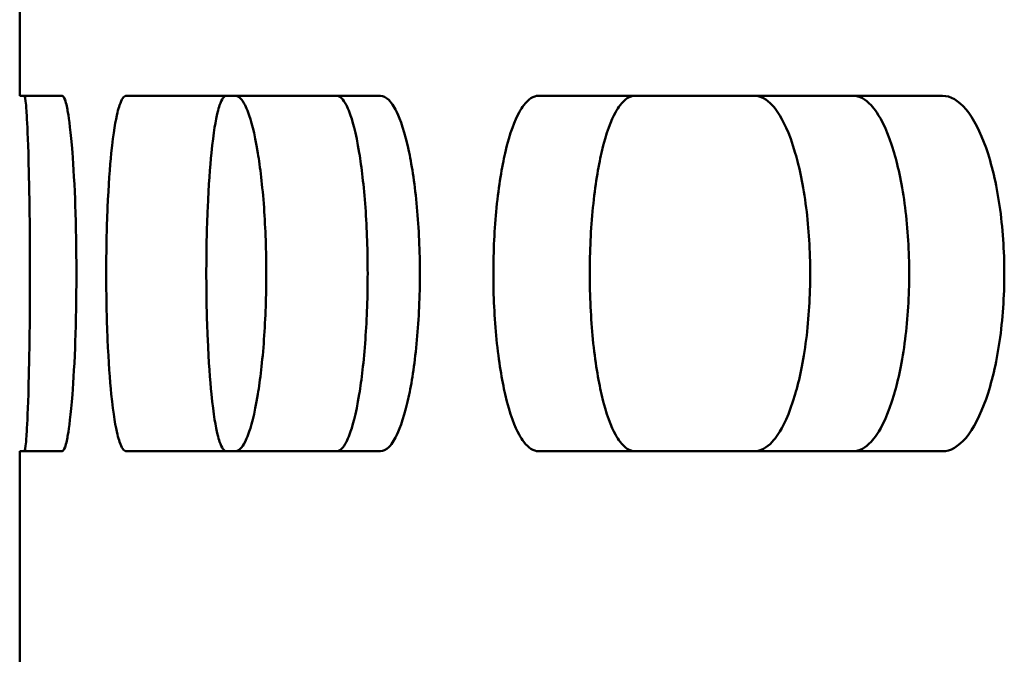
# Model space of a CAD drawing. Header units: millimetres. Extents: x -1252 to 7038, y -1657 to 2073.
# Tile 36 of 54: x 5299 to 5318, y 786 to 798. Entities that reach past the tile are written whole.
import ezdxf

# ---------------------------------------------------------------- set-up
doc = ezdxf.new("R2010")
doc.units = ezdxf.units.MM
doc.layers.add('Видимый контур (ГОСТ)', color=7, linetype='Continuous', lineweight=50)

msp = doc.modelspace()

# ---------------------------------------------------------------- linework, layer by layer
at = {"layer": 'Видимый контур (ГОСТ)'}
for p, q in [((5298.733, 797), (5298.733, 802)), ((5299.57, 797), (5298.733, 797)), ((5305.84, 797), (5300.831, 797)), ((5316.909, 797), (5308.949, 797)), ((5298.733, 790), (5299.57, 790)), ((5298.733, 631), (5298.733, 790)), ((5300.831, 790), (5305.84, 790)), ((5308.949, 790), (5316.909, 790))]:
    msp.add_line(p, q, dxfattribs=at)
for points, knots in [([(5298.828, 790), (5298.837, 790), (5298.848, 790.064), (5298.861, 790.225), (5298.865, 790.273), (5298.878, 790.47), (5298.891, 790.715), (5298.912, 791.4), (5298.921, 791.764), (5298.933, 792.62), (5298.936, 793.072), (5298.936, 793.936), (5298.933, 794.387), (5298.921, 795.235), (5298.912, 795.6), (5298.891, 796.283), (5298.878, 796.528), (5298.865, 796.725), (5298.861, 796.773), (5298.848, 796.935), (5298.837, 797), (5298.828, 797)], [0, 0, 0, 0, 0.1136196, 0.1136196, 0.1525525, 0.1525525, 0.2519777, 0.2519777, 0.31891, 0.31891, 0.3831213, 0.3831213, 0.4491551, 0.4491551, 0.520316, 0.520316, 0.6269137, 0.6269137, 0.6686499, 0.6686499, 0.7904293, 0.7904293, 0.7904293, 0.7904293]), ([(5299.57, 797), (5299.588, 797), (5299.607, 796.972), (5299.652, 796.847), (5299.671, 796.743), (5299.706, 796.538), (5299.74, 796.295), (5299.793, 795.603), (5299.814, 795.237), (5299.843, 794.386), (5299.85, 793.93), (5299.85, 793.06), (5299.843, 792.606), (5299.814, 791.762), (5299.793, 791.396), (5299.74, 790.706), (5299.706, 790.463), (5299.671, 790.257), (5299.652, 790.153), (5299.607, 790.027), (5299.588, 790), (5299.57, 790)], [0, 0, 0, 0, 0.074298, 0.074298, 0.177238, 0.177238, 0.39384, 0.39384, 0.543357, 0.543357, 0.690154, 0.690154, 0.841134, 0.841134, 1.000087, 1.000087, 1.232051, 1.232051, 1.342485, 1.342485, 1.422247, 1.422247, 1.422247, 1.422247]), ([(5300.831, 790), (5300.786, 790), (5300.741, 790.064), (5300.686, 790.225), (5300.672, 790.273), (5300.625, 790.47), (5300.579, 790.715), (5300.51, 791.4), (5300.482, 791.764), (5300.446, 792.62), (5300.437, 793.072), (5300.437, 793.936), (5300.446, 794.387), (5300.482, 795.235), (5300.51, 795.6), (5300.579, 796.283), (5300.625, 796.528), (5300.672, 796.725), (5300.686, 796.773), (5300.741, 796.935), (5300.786, 797), (5300.831, 797)], [0, 0, 0, 0, 0.1136196, 0.1136196, 0.1525525, 0.1525525, 0.2519777, 0.2519777, 0.31891, 0.31891, 0.3831213, 0.3831213, 0.4491551, 0.4491551, 0.520316, 0.520316, 0.6269137, 0.6269137, 0.6686499, 0.6686499, 0.7904293, 0.7904293, 0.7904293, 0.7904293]), ([(5302.8, 797), (5302.756, 797), (5302.711, 796.935), (5302.656, 796.774), (5302.643, 796.726), (5302.595, 796.529), (5302.55, 796.284), (5302.481, 795.599), (5302.454, 795.235), (5302.417, 794.379), (5302.409, 793.927), (5302.408, 793.063), (5302.418, 792.613), (5302.454, 791.764), (5302.481, 791.399), (5302.55, 790.717), (5302.595, 790.472), (5302.643, 790.274), (5302.656, 790.226), (5302.711, 790.064), (5302.756, 790), (5302.8, 790)], [-0.7384197, -0.7384197, -0.7384197, -0.7384197, -0.6322655, -0.6322655, -0.5958905, -0.5958905, -0.5029999, -0.5029999, -0.4404789, -0.4404789, -0.3805089, -0.3805089, -0.3188367, -0.3188367, -0.2523653, -0.2523653, -0.1527725, -0.1527725, -0.1137783, -0.1137783, 0, 0, 0, 0]), ([(5302.981, 790), (5303.044, 790), (5303.11, 790.064), (5303.192, 790.225), (5303.213, 790.273), (5303.285, 790.47), (5303.357, 790.715), (5303.468, 791.4), (5303.513, 791.764), (5303.574, 792.62), (5303.589, 793.072), (5303.589, 793.936), (5303.574, 794.387), (5303.513, 795.235), (5303.468, 795.6), (5303.357, 796.283), (5303.286, 796.528), (5303.213, 796.725), (5303.192, 796.773), (5303.11, 796.935), (5303.044, 797), (5302.981, 797)], [0, 0, 0, 0, 0.1136196, 0.1136196, 0.1525525, 0.1525525, 0.2519777, 0.2519777, 0.31891, 0.31891, 0.3831213, 0.3831213, 0.4491551, 0.4491551, 0.520316, 0.520316, 0.6269137, 0.6269137, 0.6686499, 0.6686499, 0.7904293, 0.7904293, 0.7904293, 0.7904293]), ([(5304.976, 797), (5305.039, 797), (5305.105, 796.935), (5305.188, 796.774), (5305.209, 796.726), (5305.282, 796.529), (5305.353, 796.284), (5305.465, 795.599), (5305.51, 795.235), (5305.571, 794.379), (5305.586, 793.927), (5305.586, 793.063), (5305.57, 792.613), (5305.51, 791.764), (5305.465, 791.399), (5305.354, 790.717), (5305.282, 790.472), (5305.209, 790.274), (5305.188, 790.226), (5305.105, 790.064), (5305.04, 790), (5304.976, 790)], [-0.7384197, -0.7384197, -0.7384197, -0.7384197, -0.6322655, -0.6322655, -0.5958905, -0.5958905, -0.5029999, -0.5029999, -0.4404789, -0.4404789, -0.3805089, -0.3805089, -0.3188367, -0.3188367, -0.2523653, -0.2523653, -0.1527725, -0.1527725, -0.1137783, -0.1137783, 0, 0, 0, 0]), ([(5305.84, 797), (5305.893, 797), (5305.947, 796.972), (5306.073, 796.847), (5306.128, 796.743), (5306.226, 796.538), (5306.317, 796.295), (5306.461, 795.603), (5306.517, 795.237), (5306.595, 794.386), (5306.614, 793.93), (5306.614, 793.06), (5306.594, 792.606), (5306.517, 791.762), (5306.461, 791.396), (5306.318, 790.706), (5306.226, 790.463), (5306.128, 790.257), (5306.074, 790.153), (5305.948, 790.027), (5305.893, 790), (5305.84, 790)], [0, 0, 0, 0, 0.074298, 0.074298, 0.177238, 0.177238, 0.39384, 0.39384, 0.543357, 0.543357, 0.690154, 0.690154, 0.841134, 0.841134, 1.000087, 1.000087, 1.232051, 1.232051, 1.342485, 1.342485, 1.422247, 1.422247, 1.422247, 1.422247]), ([(5308.949, 790), (5308.851, 790), (5308.752, 790.064), (5308.629, 790.225), (5308.598, 790.273), (5308.492, 790.47), (5308.388, 790.715), (5308.23, 791.4), (5308.167, 791.764), (5308.082, 792.62), (5308.061, 793.072), (5308.061, 793.936), (5308.083, 794.387), (5308.167, 795.235), (5308.23, 795.6), (5308.387, 796.283), (5308.491, 796.528), (5308.598, 796.725), (5308.629, 796.773), (5308.752, 796.935), (5308.851, 797), (5308.949, 797)], [0, 0, 0, 0, 0.1136196, 0.1136196, 0.1525525, 0.1525525, 0.2519777, 0.2519777, 0.31891, 0.31891, 0.3831213, 0.3831213, 0.4491551, 0.4491551, 0.520316, 0.520316, 0.6269137, 0.6269137, 0.6686499, 0.6686499, 0.7904293, 0.7904293, 0.7904293, 0.7904293]), ([(5310.845, 797), (5310.748, 797), (5310.649, 796.935), (5310.526, 796.774), (5310.496, 796.726), (5310.389, 796.529), (5310.285, 796.284), (5310.127, 795.599), (5310.065, 795.235), (5309.98, 794.379), (5309.96, 793.927), (5309.959, 793.063), (5309.981, 792.613), (5310.065, 791.764), (5310.128, 791.399), (5310.285, 790.717), (5310.388, 790.472), (5310.495, 790.274), (5310.526, 790.226), (5310.649, 790.064), (5310.748, 790), (5310.845, 790)], [-0.7384197, -0.7384197, -0.7384197, -0.7384197, -0.6322655, -0.6322655, -0.5958905, -0.5958905, -0.5029999, -0.5029999, -0.4404789, -0.4404789, -0.3805089, -0.3805089, -0.3188367, -0.3188367, -0.2523653, -0.2523653, -0.1527725, -0.1527725, -0.1137783, -0.1137783, 0, 0, 0, 0]), ([(5313.206, 790), (5313.321, 790), (5313.44, 790.064), (5313.59, 790.225), (5313.628, 790.273), (5313.759, 790.47), (5313.887, 790.715), (5314.086, 791.4), (5314.166, 791.764), (5314.275, 792.62), (5314.301, 793.072), (5314.301, 793.936), (5314.274, 794.387), (5314.166, 795.235), (5314.086, 795.6), (5313.888, 796.283), (5313.759, 796.528), (5313.628, 796.725), (5313.591, 796.773), (5313.441, 796.935), (5313.321, 797), (5313.206, 797)], [0, 0, 0, 0, 0.1136196, 0.1136196, 0.1525525, 0.1525525, 0.2519777, 0.2519777, 0.31891, 0.31891, 0.3831213, 0.3831213, 0.4491551, 0.4491551, 0.520316, 0.520316, 0.6269137, 0.6269137, 0.6686499, 0.6686499, 0.7904293, 0.7904293, 0.7904293, 0.7904293]), ([(5315.152, 797), (5315.268, 797), (5315.388, 796.935), (5315.538, 796.774), (5315.575, 796.726), (5315.706, 796.529), (5315.835, 796.284), (5316.035, 795.599), (5316.115, 795.235), (5316.223, 794.379), (5316.25, 793.927), (5316.25, 793.063), (5316.222, 792.613), (5316.115, 791.764), (5316.034, 791.399), (5315.836, 790.717), (5315.707, 790.472), (5315.576, 790.274), (5315.538, 790.226), (5315.388, 790.064), (5315.269, 790), (5315.152, 790)], [-0.7384197, -0.7384197, -0.7384197, -0.7384197, -0.6322655, -0.6322655, -0.5958905, -0.5958905, -0.5029999, -0.5029999, -0.4404789, -0.4404789, -0.3805089, -0.3805089, -0.3188367, -0.3188367, -0.2523653, -0.2523653, -0.1527725, -0.1527725, -0.1137783, -0.1137783, 0, 0, 0, 0]), ([(5316.909, 797), (5317.059, 797), (5317.22, 796.912), (5317.518, 796.555), (5317.655, 796.285), (5317.872, 795.664), (5317.967, 795.27), (5318.092, 794.408), (5318.123, 793.939), (5318.123, 793.06), (5318.092, 792.591), (5317.967, 791.729), (5317.872, 791.336), (5317.655, 790.714), (5317.518, 790.445), (5317.22, 790.087), (5317.059, 790), (5316.909, 790)], [-1.582254, -1.582254, -1.582254, -1.582254, -1.450378, -1.450378, -1.318503, -1.318503, -1.186662, -1.186662, -1.05482, -1.05482, -0.922979, -0.922979, -0.791137, -0.791137, -0.659262, -0.659262, -0.527386, -0.527386, -0.527386, -0.527386])]:
    msp.add_open_spline(points, degree=3, knots=knots, dxfattribs=at)

doc.saveas('drawing.dxf')
